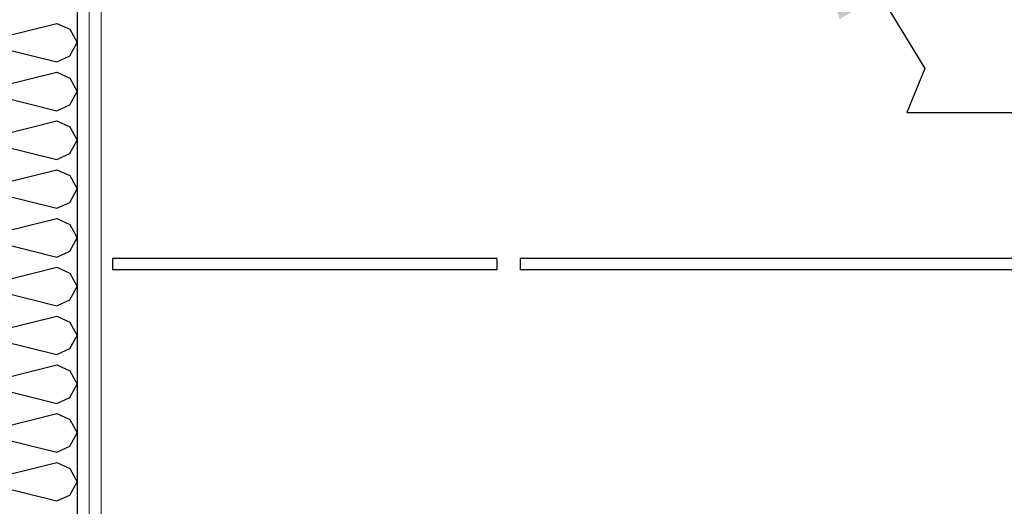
# Model space of a CAD drawing. Header units: millimetres. Extents: x -82116 to -59247, y -2070 to 13065.
# Tile 16 of 73: x -74228 to -73206, y 5969 to 6473. Entities that reach past the tile are written whole.
import ezdxf

# ---------------------------------------------------------------- set-up
doc = ezdxf.new("R2010")
doc.units = ezdxf.units.MM
doc.header["$LTSCALE"] = 0.5
doc.header["$MEASUREMENT"] = 0
doc.linetypes.add('PLINE', pattern=[0])
doc.layers.add('236- Innvendig kledning og overflate(Nye konstruksjoner)', color=7, linetype='Continuous', lineweight=0)
for name, color, linetype in [('24-- Innervegger (Skravur)(Nye konstruksjoner)', 7, 'Continuous'), ('24-- Innervegger(Nye konstruksjoner)', 7, 'Continuous'), ('257- Systemhimlinger (Skravur)(Nye konstruksjoner)', 7, 'Continuous'), ('257- Systemhimlinger(Nye konstruksjoner)', 7, 'Continuous'), ('832- Tekst bygning', 7, 'Continuous')]:
    doc.layers.add(name, color=color, linetype=linetype)
doc.dimstyles.new('GENERATED_STYLE__2', dxfattribs={"dimtxt": 0.18, "dimasz": 182.4, "dimexe": 0.18, "dimexo": 0.0625, "dimgap": 0, "dimtad": 0, "dimtih": 1, "dimtoh": 1, "dimdec": 4, "dimzin": 0, "dimdsep": 46, "dimcen": 0.09, "dimadec": 0, "dimazin": 0, "dimtfac": 1, "dimtdec": 4, "dimtmove": 0, "dimatfit": 3, "dimldrblk": 'ARROWHEAD_5', "dimfxl": 1, "dimtolj": 1, "dimtzin": 0, "dimarcsym": 0})
pattern_1 = [(270, (0, 0), (86.60254, 0), [0, -50]), (270, (43.3, -25), (86.60254, 0), [0, -50])]
pattern_2 = [(0, (0, 0), (0, 43.30127), [0, -25]), (0, (12.5, 21.65), (0, 43.30127), [0, -25])]

# ---------------------------------------------------------------- blocks, each defined once
blk = doc.blocks.new('*X2')
at = {"layer": '24-- Innervegger (Skravur)(Nye konstruksjoner)', "linetype": 'PLINE'}
for p, q in [((-74248.1, 6455), (-74189.4, 6469.7)), ((-74189.4, 6469.7), (-74175.9, 6463.5)), ((-74175.9, 6463.5), (-74168.2, 6449.7)), ((-74175.9, 6435.9), (-74168.2, 6449.7)), ((-74248.1, 6444.4), (-74189.4, 6429.7)), ((-74189.4, 6429.7), (-74175.9, 6435.9)), ((-74248.1, 6404.4), (-74189.4, 6419.1)), ((-74189.4, 6419.1), (-74175.9, 6412.9)), ((-74175.9, 6412.9), (-74168.2, 6399.1)), ((-74175.9, 6385.3), (-74168.2, 6399.1)), ((-74248.1, 6393.8), (-74189.4, 6379.1)), ((-74189.4, 6379.1), (-74175.9, 6385.3)), ((-74248.1, 6353.9), (-74189.4, 6368.5)), ((-74189.4, 6368.5), (-74175.9, 6362.4)), ((-74175.9, 6362.4), (-74168.2, 6348.5)), ((-74175.9, 6334.7), (-74168.2, 6348.5)), ((-74248.1, 6343.2), (-74189.4, 6328.6)), ((-74189.4, 6328.6), (-74175.9, 6334.7)), ((-74248.1, 6303.3), (-74189.4, 6317.9)), ((-74189.4, 6317.9), (-74175.9, 6311.8)), ((-74175.9, 6311.8), (-74168.2, 6298)), ((-74248.1, 6292.6), (-74189.4, 6278)), ((-74175.9, 6284.1), (-74168.2, 6298)), ((-74189.4, 6278), (-74175.9, 6284.1)), ((-74248.1, 6252.7), (-74189.4, 6267.3)), ((-74189.4, 6267.3), (-74175.9, 6261.2)), ((-74175.9, 6261.2), (-74168.2, 6247.4)), ((-74248.1, 6242.1), (-74189.4, 6227.4)), ((-74175.9, 6233.6), (-74168.2, 6247.4)), ((-74189.4, 6227.4), (-74175.9, 6233.6)), ((-74248.1, 6202.1), (-74189.4, 6216.8)), ((-74189.4, 6216.8), (-74175.9, 6210.6)), ((-74175.9, 6210.6), (-74168.2, 6196.8)), ((-74248.1, 6191.5), (-74189.4, 6176.8)), ((-74175.9, 6183), (-74168.2, 6196.8)), ((-74189.4, 6176.8), (-74175.9, 6183)), ((-74248.1, 6151.5), (-74189.4, 6166.2)), ((-74189.4, 6166.2), (-74175.9, 6160)), ((-74175.9, 6160), (-74168.2, 6146.2)), ((-74248.1, 6140.9), (-74189.4, 6126.2)), ((-74175.9, 6132.4), (-74168.2, 6146.2)), ((-74189.4, 6126.2), (-74175.9, 6132.4)), ((-74248.1, 6100.9), (-74189.4, 6115.6)), ((-74189.4, 6115.6), (-74175.9, 6109.4)), ((-74175.9, 6109.4), (-74168.2, 6095.6)), ((-74248.1, 6090.3), (-74189.4, 6075.6)), ((-74175.9, 6081.8), (-74168.2, 6095.6)), ((-74189.4, 6075.6), (-74175.9, 6081.8)), ((-74248.1, 6050.3), (-74189.4, 6065)), ((-74189.4, 6065), (-74175.9, 6058.8)), ((-74175.9, 6058.8), (-74168.2, 6045)), ((-74248.1, 6039.7), (-74189.4, 6025)), ((-74175.9, 6031.2), (-74168.2, 6045)), ((-74189.4, 6025), (-74175.9, 6031.2)), ((-74248.1, 5999.8), (-74189.4, 6014.4)), ((-74189.4, 6014.4), (-74175.9, 6008.3)), ((-74175.9, 6008.3), (-74168.2, 5994.4)), ((-74248.1, 5989.1), (-74189.4, 5974.5)), ((-74175.9, 5980.6), (-74168.2, 5994.4)), ((-74189.4, 5974.5), (-74175.9, 5980.6))]:
    blk.add_line(p, q, dxfattribs=at)
blk = doc.blocks.new('ARROWHEAD_5')
at = {"linetype": 'Continuous'}
blk.add_hatch(color=256, dxfattribs=at).paths.add_polyline_path([(-1, 0.2679), (0, 0), (-1, -0.2679)])
blk.add_line((0, 0), (-1, 0), dxfattribs=at)

msp = doc.modelspace()

# ---------------------------------------------------------------- hatches: boundary and pattern name
at = {"layer": '24-- Innervegger (Skravur)(Nye konstruksjoner)', "linetype": 'Continuous'}
h = msp.add_hatch(dxfattribs=at)
h.set_pattern_fill('Gips', color=256, style=0, pattern_type=2)
h.set_pattern_definition(pattern_1)
h.paths.add_polyline_path([(-74168.2, 3820), (-74155.7, 3820), (-74155.7, 6649.1), (-74168.2, 6649.1)])
h = msp.add_hatch(dxfattribs=at)
h.set_pattern_fill('Gips', color=256, style=0, pattern_type=2)
h.set_pattern_definition(pattern_1)
h.paths.add_polyline_path([(-74155.7, 6649.1), (-74155.7, 3820), (-74143.2, 3820), (-74143.2, 6649.1)])
at = {"layer": '257- Systemhimlinger (Skravur)(Nye konstruksjoner)', "linetype": 'Continuous'}
h = msp.add_hatch(dxfattribs=at)
h.set_pattern_fill('Prikker_tett', color=256, style=0, pattern_type=2)
h.set_pattern_definition(pattern_2)
h.paths.add_polyline_path([(-74131.7, 6214), (-73732.7, 6214), (-73732.7, 6226), (-74131.7, 6226)])
h = msp.add_hatch(dxfattribs=at)
h.set_pattern_fill('Prikker_tett', color=256, style=0, pattern_type=2)
h.set_pattern_definition(pattern_2)
h.paths.add_polyline_path([(-73708.7, 6214), (-73132.7, 6214), (-73132.7, 6226), (-73708.7, 6226)])

# ---------------------------------------------------------------- linework, layer by layer
at = {"layer": '236- Innvendig kledning og overflate(Nye konstruksjoner)', "linetype": 'PLINE'}
for p, q in [((-74155.7, 6649.1), (-74155.7, 3820)), ((-74143.2, 6649.1), (-74143.2, 3820))]:
    msp.add_line(p, q, dxfattribs=at)
at = {"layer": '24-- Innervegger(Nye konstruksjoner)', "linetype": 'PLINE'}
msp.add_line((-74168.2, 6649.1), (-74168.2, 3820), dxfattribs=at)
at = {"layer": '257- Systemhimlinger(Nye konstruksjoner)', "linetype": 'PLINE'}
for p, q in [((-74131.7, 6226), (-74131.7, 6214)), ((-73732.7, 6226), (-74131.7, 6226)), ((-73732.7, 6226), (-73732.7, 6214)), ((-73708.7, 6226), (-73708.7, 6214)), ((-73132.7, 6226), (-73708.7, 6226)), ((-73732.7, 6214), (-74131.7, 6214)), ((-73132.7, 6214), (-73708.7, 6214))]:
    msp.add_line(p, q, dxfattribs=at)

# ---------------------------------------------------------------- block references
at = {"layer": '24-- Innervegger(Nye konstruksjoner)'}
msp.add_blockref('*X2', (0, 0), dxfattribs=at)

# ---------------------------------------------------------------- leaders
at = {"layer": '832- Tekst bygning', "linetype": 'PLINE', "annotation_type": 0, "has_hookline": 1, "hookline_direction": 0, "text_width": 1686.7}
msp.add_leader([(-73430.5, 6655.1), (-73288.7, 6422.8), (-73307.4, 6377.3), (-73125, 6377.3)], dimstyle='GENERATED_STYLE__2', dxfattribs=at)

doc.saveas('drawing.dxf')
